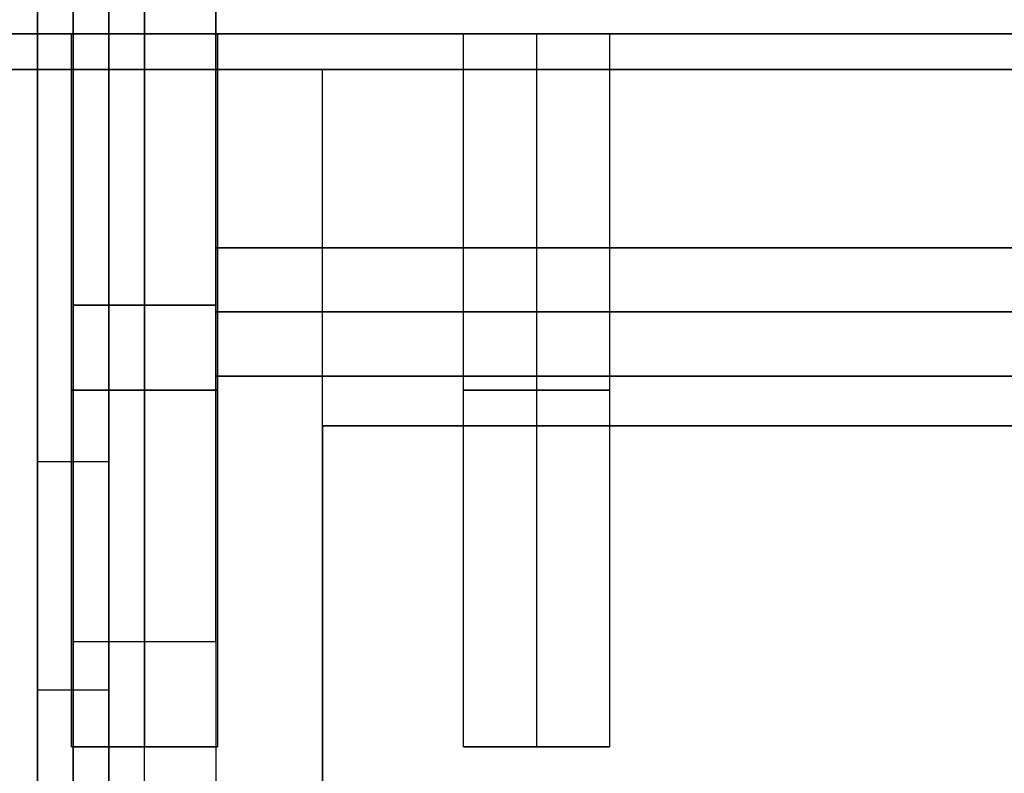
# Model space of a CAD drawing. Header units: millimetres. Extents: x -417 to 417, y -149 to 149.
# Tile 12 of 34: x -393 to -365, y 108 to 129. Entities that reach past the tile are written whole.
import ezdxf

# ---------------------------------------------------------------- set-up
doc = ezdxf.new("R2010")
doc.units = ezdxf.units.MM
doc.layers.add('Default', color=7, linetype='Continuous', true_color=0x000000)
doc.layers.add('Défaut', color=7, linetype='Continuous', true_color=0x000000)

msp = doc.modelspace()

# ---------------------------------------------------------------- linework, layer by layer
at = {"layer": 'Default'}
for p, q in [((-391, 146.568, 134.484), (-391, 86.568, 134.484)), ((-391, 146.568, 588.516), (-391, 86.568, 588.516)), ((-392, 133.758, 121.996), (-392, 86.568, 121.996)), ((-392, 133.758, 576.029), (-392, 86.568, 576.029)), ((-391, 86.568, 109.509), (-391, 133.758, 109.509)), ((-391, 86.568, 563.542), (-391, 133.758, 563.542)), ((-390, 86.568, 121.996), (-390, 133.758, 121.996)), ((-390, 86.568, 576.029), (-390, 133.758, 576.029)), ((400, 127.568, 17.992), (-400, 127.568, 17.992)), ((400, 127.568, 682.008), (-400, 127.568, 682.008)), ((-387, 122.568, 350), (-387, 118.968, 350)), ((387, 122.568, 350), (-387, 122.568, 350)), ((-387, 118.968, 24.485), (-387, 122.568, 24.485)), ((387, 122.568, 24.485), (-387, 122.568, 24.485)), ((-387, 118.968, 675.515), (-387, 122.568, 675.515)), ((387, 122.568, 675.515), (-387, 122.568, 675.515)), ((-387, 122.568, 675.515), (-387, 118.968, 675.515)), ((387, 122.568, 675.515), (-387, 122.568, 675.515)), ((-387, 120.768, 22.987), (-387, 120.768, 677.013)), ((387, 120.768, 677.013), (-387, 120.768, 677.013)), ((-387, 120.768, 22.987), (387, 120.768, 22.987)), ((-387, 120.768, 22.987), (-387, 120.768, 25.984)), ((387, 120.768, 22.987), (-387, 120.768, 22.987)), ((-387, 120.768, 674.016), (-387, 120.768, 677.013)), ((-387, 120.768, 677.013), (387, 120.768, 677.013)), ((-387, 120.768, 674.016), (-387, 120.768, 677.013)), ((387, 120.768, 677.013), (-387, 120.768, 677.013)), ((-387, 120.768, 674.016), (387, 120.768, 674.016)), ((387, 118.968, 350), (-387, 118.968, 350)), ((387, 118.968, 24.485), (-387, 118.968, 24.485)), ((387, 118.968, 675.515), (-387, 118.968, 675.515)), ((387, 118.968, 675.515), (-387, 118.968, 675.515)), ((-384, 117.569, 461.009), (-384, -112.431, 461.009)), ((384, 117.569, 461.009), (-384, 117.569, 461.009)), ((-392, 116.568, 134.484), (-390, 116.568, 134.484)), ((-392, 116.568, 109.509), (-392, 116.568, 134.484)), ((-392, 116.568, 588.516), (-390, 116.568, 588.516)), ((-392, 116.568, 563.542), (-392, 116.568, 588.516)), ((-390, 116.568, 109.509), (-390, 116.568, 134.484)), ((-390, 116.568, 563.542), (-390, 116.568, 588.516)), ((-392, 110.163, 109.509), (-390, 110.163, 109.509)), ((-392, 110.163, 563.542), (-390, 110.163, 563.542))]:
    msp.add_line(p, q, dxfattribs=at)
for points in [[(-392, 146.568, 134.484), (-392, 116.568, 134.484), (-392, 86.568, 134.484)], [(-392, 146.568, 588.516), (-392, 116.568, 588.516), (-392, 86.568, 588.516)], [(-390, 86.568, 134.484), (-390, 116.568, 134.484), (-390, 146.568, 134.484)], [(-390, 86.568, 588.516), (-390, 116.568, 588.516), (-390, 146.568, 588.516)], [(-392, 86.568, 109.509), (-392, 110.163, 109.509), (-392, 133.758, 109.509)], [(-392, 86.568, 563.542), (-392, 110.163, 563.542), (-392, 133.758, 563.542)], [(-390, 133.758, 109.509), (-390, 110.163, 109.509), (-390, 86.568, 109.509)], [(-390, 133.758, 563.542), (-390, 110.163, 563.542), (-390, 86.568, 563.542)], [(-400, 127.568, 25.984), (0, 127.568, 25.984), (400, 127.568, 25.984)], [(400, 127.568, 10), (0, 127.568, 10), (-400, 127.568, 10)], [(-400, 127.568, 690), (0, 127.568, 690), (400, 127.568, 690)], [(400, 127.568, 674.016), (0, 127.568, 674.016), (-400, 127.568, 674.016)], [(-384, 127.568, 674.016), (-384, 127.568, 649.292), (-384, 127.568, 624.567)], [(-387, 118.968, 677.013), (-387, 120.768, 677.013), (-387, 122.568, 677.013)], [(-387, 122.568, 677.013), (-387, 122.568, 350), (-387, 122.568, 22.987)], [(-387, 122.568, 22.987), (-387, 120.768, 22.987), (-387, 118.968, 22.987)], [(-387, 122.568, 677.013), (0, 122.568, 677.013), (387, 122.568, 677.013)], [(387, 122.568, 22.987), (0, 122.568, 22.987), (-387, 122.568, 22.987)], [(-387, 118.968, 25.984), (-387, 120.768, 25.984), (-387, 122.568, 25.984)], [(-387, 122.568, 25.984), (0, 122.568, 25.984), (387, 122.568, 25.984)], [(-387, 118.968, 22.987), (-387, 120.768, 22.987), (-387, 122.568, 22.987)], [(-387, 122.568, 22.987), (-387, 122.568, 24.485), (-387, 122.568, 25.984)], [(-387, 122.568, 22.987), (0, 122.568, 22.987), (387, 122.568, 22.987)], [(387, 122.568, 674.016), (0, 122.568, 674.016), (-387, 122.568, 674.016)], [(-387, 122.568, 674.016), (-387, 120.768, 674.016), (-387, 118.968, 674.016)], [(-387, 122.568, 674.016), (-387, 122.568, 675.515), (-387, 122.568, 677.013)], [(-387, 122.568, 677.013), (-387, 120.768, 677.013), (-387, 118.968, 677.013)], [(387, 122.568, 677.013), (0, 122.568, 677.013), (-387, 122.568, 677.013)], [(-387, 122.568, 674.016), (-387, 120.768, 674.016), (-387, 118.968, 674.016)], [(-387, 118.968, 677.013), (-387, 120.768, 677.013), (-387, 122.568, 677.013)], [(-387, 122.568, 677.013), (-387, 122.568, 675.515), (-387, 122.568, 674.016)], [(387, 122.568, 674.016), (0, 122.568, 674.016), (-387, 122.568, 674.016)], [(-387, 122.568, 677.013), (0, 122.568, 677.013), (387, 122.568, 677.013)], [(387, 118.968, 677.013), (0, 118.968, 677.013), (-387, 118.968, 677.013)], [(-387, 118.968, 677.013), (-387, 118.968, 350), (-387, 118.968, 22.987)], [(-387, 118.968, 22.987), (0, 118.968, 22.987), (387, 118.968, 22.987)], [(387, 118.968, 25.984), (0, 118.968, 25.984), (-387, 118.968, 25.984)], [(387, 118.968, 22.987), (0, 118.968, 22.987), (-387, 118.968, 22.987)], [(-387, 118.968, 22.987), (-387, 118.968, 24.485), (-387, 118.968, 25.984)], [(-387, 118.968, 674.016), (0, 118.968, 674.016), (387, 118.968, 674.016)], [(-387, 118.968, 674.016), (-387, 118.968, 675.515), (-387, 118.968, 677.013)], [(-387, 118.968, 677.013), (0, 118.968, 677.013), (387, 118.968, 677.013)], [(-387, 118.968, 674.016), (0, 118.968, 674.016), (387, 118.968, 674.016)], [(387, 118.968, 677.013), (0, 118.968, 677.013), (-387, 118.968, 677.013)], [(-387, 118.968, 677.013), (-387, 118.968, 675.515), (-387, 118.968, 674.016)], [(-384, -112.431, 469.001), (-384, 2.569, 469.001), (-384, 117.569, 469.001)], [(-384, 117.569, 469.001), (-384, 117.569, 461.009), (-384, 117.569, 453.017)], [(-384, 117.569, 453.017), (-384, 92.568, 453.017), (-384, 67.568, 453.017)], [(-384, 117.569, 469.001), (0, 117.569, 469.001), (384, 117.569, 469.001)], [(384, 117.569, 453.017), (0, 117.569, 453.017), (-384, 117.569, 453.017)]]:
    msp.add_open_spline(points, degree=2, dxfattribs=at)
at = {"layer": 'Défaut'}
for p, q in [((-391.05, 128.568, 956), (-400, 128.568, 956)), ((-391.05, 128.568, 1343), (-400, 128.568, 1343)), ((-391.05, 128.568, 1728), (-400, 128.568, 1728)), ((-389, 128.568, 953.95), (-389, 108.568, 953.95)), ((-389, 128.568, 958.05), (-389, 108.568, 958.05)), ((-389, 128.568, 1340.95), (-389, 108.568, 1340.95)), ((-389, 128.568, 1345.05), (-389, 108.568, 1345.05)), ((-389, 128.568, 1725.95), (-389, 108.568, 1725.95)), ((-389, 128.568, 1730.05), (-389, 108.568, 1730.05)), ((-380.05, 128.568, 956), (-386.95, 128.568, 956)), ((-380.05, 128.568, 1343), (-386.95, 128.568, 1343)), ((-380.05, 128.568, 1728), (-386.95, 128.568, 1728)), ((-378, 128.568, 953.95), (-378, 108.568, 953.95)), ((-378, 128.568, 958.05), (-378, 108.568, 958.05)), ((-378, 128.568, 1340.95), (-378, 108.568, 1340.95)), ((-378, 128.568, 1345.05), (-378, 108.568, 1345.05)), ((-378, 128.568, 1725.95), (-378, 108.568, 1725.95)), ((-378, 128.568, 1730.05), (-378, 108.568, 1730.05)), ((375.95, 128.568, 956), (-375.95, 128.568, 956)), ((375.95, 128.568, 1343), (-375.95, 128.568, 1343)), ((375.95, 128.568, 1728), (-375.95, 128.568, 1728)), ((-384, 127.568, 350), (-400, 127.568, 350)), ((-392, 127.568, 25.984), (-392, 127.568, 674.016)), ((-386.95, 108.568, 956), (-391.05, 108.568, 956)), ((-386.95, 108.568, 1343), (-391.05, 108.568, 1343)), ((-386.95, 108.568, 1728), (-391.05, 108.568, 1728)), ((-389, 108.568, 958.05), (-389, 108.568, 953.95)), ((-389, 108.568, 1345.05), (-389, 108.568, 1340.95)), ((-389, 108.568, 1730.05), (-389, 108.568, 1725.95)), ((-375.95, 108.568, 956), (-380.05, 108.568, 956)), ((-375.95, 108.568, 1343), (-380.05, 108.568, 1343)), ((-375.95, 108.568, 1728), (-380.05, 108.568, 1728)), ((-378, 108.568, 958.05), (-378, 108.568, 953.95)), ((-378, 108.568, 1345.05), (-378, 108.568, 1340.95)), ((-378, 108.568, 1730.05), (-378, 108.568, 1725.95))]:
    msp.add_line(p, q, dxfattribs=at)
at = {"layer": 'Défaut', "extrusion": (0, -1, 0)}
for centre, start, end in [((-389, 956, -118.568), 180, 0), ((-389, 956, -118.568), 0, 180), ((-389, 1343, -118.568), 180, 0), ((-389, 1343, -118.568), 0, 180), ((-389, 1728, -118.568), 180, 0), ((-389, 1728, -118.568), 0, 180), ((-378, 956, -118.568), 180, 0), ((-378, 956, -118.568), 0, 180), ((-378, 1343, -118.568), 180, 0), ((-378, 1343, -118.568), 0, 180), ((-378, 1728, -118.568), 180, 0), ((-378, 1728, -118.568), 0, 180)]:
    msp.add_arc(centre, 2.05, start, end, dxfattribs=at)
at = {"layer": 'Défaut'}
for points, degree in [([(-389, -142.946, 987.561), (-389, -49.644, 1042.098), (-389, 43.659, 1096.634), (-389, 136.961, 1151.17)], 3), ([(-389, -142.946, 1374.561), (-389, -49.644, 1429.098), (-389, 43.659, 1483.634), (-389, 136.961, 1538.17)], 3), ([(-389, -142.946, 1759.561), (-389, -49.644, 1814.098), (-389, 43.659, 1868.634), (-389, 136.961, 1923.17)], 3), ([(-391, -144.005, 989.275), (-391, -50.703, 1043.812), (-391, 42.6, 1098.348), (-391, 135.902, 1152.885)], 3), ([(-391, -144.005, 1376.275), (-391, -50.703, 1430.812), (-391, 42.6, 1485.348), (-391, 135.902, 1539.885)], 3), ([(-391, -144.005, 1761.275), (-391, -50.703, 1815.812), (-391, 42.6, 1870.348), (-391, 135.902, 1924.885)], 3), ([(-387, 135.902, 1152.885), (-387, 42.6, 1098.348), (-387, -50.703, 1043.812), (-387, -144.005, 989.275)], 3), ([(-387, 135.902, 1539.885), (-387, 42.6, 1485.348), (-387, -50.703, 1430.812), (-387, -144.005, 1376.275)], 3), ([(-387, 135.902, 1924.885), (-387, 42.6, 1870.348), (-387, -50.703, 1815.812), (-387, -144.005, 1761.275)], 3), ([(-389, -145.064, 990.99), (-389, -51.761, 1045.526), (-389, 41.541, 1100.063), (-389, 134.844, 1154.599)], 3), ([(-389, -145.064, 1377.99), (-389, -51.761, 1432.526), (-389, 41.541, 1487.063), (-389, 134.844, 1541.599)], 3), ([(-389, -145.064, 1762.99), (-389, -51.761, 1817.526), (-389, 41.541, 1872.063), (-389, 134.844, 1926.599)], 3), ([(-391, 130.381, 955.95), (-391, 124.095, 955.95), (-391, 117.809, 955.95), (-391, 111.523, 955.95)], 3), ([(-391, 130.381, 1342.95), (-391, 124.095, 1342.95), (-391, 117.809, 1342.95), (-391, 111.523, 1342.95)], 3), ([(-391, 130.381, 1727.95), (-391, 124.095, 1727.95), (-391, 117.809, 1727.95), (-391, 111.523, 1727.95)], 3), ([(-389, 130.381, 957.95), (-389, 124.095, 957.95), (-389, 117.809, 957.95), (-389, 111.523, 957.95)], 3), ([(-389, 130.381, 953.95), (-389, 124.095, 953.95), (-389, 117.809, 953.95), (-389, 111.523, 953.95)], 3), ([(-389, 130.381, 1344.95), (-389, 124.095, 1344.95), (-389, 117.809, 1344.95), (-389, 111.523, 1344.95)], 3), ([(-389, 130.381, 1340.95), (-389, 124.095, 1340.95), (-389, 117.809, 1340.95), (-389, 111.523, 1340.95)], 3), ([(-389, 130.381, 1729.95), (-389, 124.095, 1729.95), (-389, 117.809, 1729.95), (-389, 111.523, 1729.95)], 3), ([(-389, 130.381, 1725.95), (-389, 124.095, 1725.95), (-389, 117.809, 1725.95), (-389, 111.523, 1725.95)], 3), ([(-387, 111.523, 955.95), (-387, 117.809, 955.95), (-387, 124.095, 955.95), (-387, 130.381, 955.95)], 3), ([(-387, 111.523, 1342.95), (-387, 117.809, 1342.95), (-387, 124.095, 1342.95), (-387, 130.381, 1342.95)], 3), ([(-387, 111.523, 1727.95), (-387, 117.809, 1727.95), (-387, 124.095, 1727.95), (-387, 130.381, 1727.95)], 3), ([(400, 128.568, 948), (0, 128.568, 948), (-400, 128.568, 948)], 2), ([(-400, 128.568, 964), (0, 128.568, 964), (400, 128.568, 964)], 2), ([(400, 128.568, 1335), (0, 128.568, 1335), (-400, 128.568, 1335)], 2), ([(-400, 128.568, 1351), (0, 128.568, 1351), (400, 128.568, 1351)], 2), ([(400, 128.568, 1720), (0, 128.568, 1720), (-400, 128.568, 1720)], 2), ([(-400, 128.568, 1736), (0, 128.568, 1736), (400, 128.568, 1736)], 2), ([(-391.05, 108.568, 956), (-391.05, 118.568, 956), (-391.05, 128.568, 956)], 2), ([(-391.05, 108.568, 1343), (-391.05, 118.568, 1343), (-391.05, 128.568, 1343)], 2), ([(-391.05, 108.568, 1728), (-391.05, 118.568, 1728), (-391.05, 128.568, 1728)], 2), ([(-386.95, 128.568, 956), (-386.95, 118.568, 956), (-386.95, 108.568, 956)], 2), ([(-386.95, 128.568, 1343), (-386.95, 118.568, 1343), (-386.95, 108.568, 1343)], 2), ([(-386.95, 128.568, 1728), (-386.95, 118.568, 1728), (-386.95, 108.568, 1728)], 2), ([(-380.05, 108.568, 956), (-380.05, 118.568, 956), (-380.05, 128.568, 956)], 2), ([(-380.05, 108.568, 1343), (-380.05, 118.568, 1343), (-380.05, 128.568, 1343)], 2), ([(-380.05, 108.568, 1728), (-380.05, 118.568, 1728), (-380.05, 128.568, 1728)], 2), ([(-375.95, 128.568, 956), (-375.95, 118.568, 956), (-375.95, 108.568, 956)], 2), ([(-375.95, 128.568, 1343), (-375.95, 118.568, 1343), (-375.95, 108.568, 1343)], 2), ([(-375.95, 128.568, 1728), (-375.95, 118.568, 1728), (-375.95, 108.568, 1728)], 2), ([(-384, 127.568, 25.984), (-392, 127.568, 25.984), (-400, 127.568, 25.984)], 2), ([(-400, 127.568, 674.016), (-392, 127.568, 674.016), (-384, 127.568, 674.016)], 2), ([(-392, -142.432, 25.984), (-392, -7.432, 25.984), (-392, 127.568, 25.984)], 2), ([(-392, -142.432, 674.016), (-392, -7.432, 674.016), (-392, 127.568, 674.016)], 2), ([(-384, -142.432, 25.984), (-384, -7.432, 25.984), (-384, 127.568, 25.984)], 2), ([(-384, 127.568, 674.016), (-384, 127.568, 350), (-384, 127.568, 25.984)], 2), ([(-384, -142.432, 674.016), (-384, -7.432, 674.016), (-384, 127.568, 674.016)], 2), ([(-384, -142.432, 350), (-384, -7.432, 350), (-384, 127.568, 350)], 2), ([(384, 117.569, 453.017), (0, 117.569, 453.017), (-384, 117.569, 453.017)], 2), ([(-384, 117.569, 453.017), (-384, 117.569, 461.009), (-384, 117.569, 469.001)], 2), ([(384, 117.569, 469.001), (0, 117.569, 469.001), (-384, 117.569, 469.001)], 2), ([(-384, 117.569, 453.017), (-384, 2.569, 453.017), (-384, -112.431, 453.017)], 2), ([(-384, 117.569, 469.001), (-384, 2.569, 469.001), (-384, -112.431, 469.001)], 2), ([(384, 117.569, 461.009), (0, 117.569, 461.009), (-384, 117.569, 461.009)], 2), ([(-384, 117.569, 461.009), (-384, 2.569, 461.009), (-384, -112.431, 461.009)], 2), ([(384, 117.569, 231.03), (0, 117.569, 231.03), (-384, 117.569, 231.03)], 2), ([(-384, 117.569, 231.03), (-384, 117.569, 239.022), (-384, 117.569, 247.013)], 2), ([(384, 117.569, 247.013), (0, 117.569, 247.013), (-384, 117.569, 247.013)], 2), ([(-384, 117.569, 231.03), (-384, 2.569, 231.03), (-384, -112.431, 231.03)], 2), ([(-384, 117.569, 247.013), (-384, 2.569, 247.013), (-384, -112.431, 247.013)], 2), ([(384, 117.569, 239.022), (0, 117.569, 239.022), (-384, 117.569, 239.022)], 2), ([(-384, 117.569, 239.022), (-384, 2.569, 239.022), (-384, -112.431, 239.022)], 2), ([(-391, 111.523, 955.95), (-389, 111.523, 955.95), (-387, 111.523, 955.95)], 2), ([(-391, 111.523, 1342.95), (-389, 111.523, 1342.95), (-387, 111.523, 1342.95)], 2), ([(-391, 111.523, 1727.95), (-389, 111.523, 1727.95), (-387, 111.523, 1727.95)], 2), ([(-389, 111.523, 953.95), (-389, 111.523, 955.95), (-389, 111.523, 957.95)], 2), ([(-389, 111.523, 1340.95), (-389, 111.523, 1342.95), (-389, 111.523, 1344.95)], 2), ([(-389, 111.523, 1725.95), (-389, 111.523, 1727.95), (-389, 111.523, 1729.95)], 2)]:
    msp.add_open_spline(points, degree=degree, dxfattribs=at)
for points, weights, knots in [([(-391.05, 128.568, 956), (-391.05, 128.568, 953.95), (-389, 128.568, 953.95), (-386.95, 128.568, 953.95), (-386.95, 128.568, 956)], [1, 0.707106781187, 1, 0.707106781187, 1], [-8.2, -8.2, -8.2, -4.1, -4.1, 0, 0, 0]), ([(-386.95, 128.568, 956), (-386.95, 128.568, 958.05), (-389, 128.568, 958.05), (-391.05, 128.568, 958.05), (-391.05, 128.568, 956)], [1, 0.707106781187, 1, 0.707106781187, 1], [-8.2, -8.2, -8.2, -4.1, -4.1, 0, 0, 0]), ([(-391.05, 128.568, 1343), (-391.05, 128.568, 1340.95), (-389, 128.568, 1340.95), (-386.95, 128.568, 1340.95), (-386.95, 128.568, 1343)], [1, 0.707106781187, 1, 0.707106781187, 1], [-8.2, -8.2, -8.2, -4.1, -4.1, 0, 0, 0]), ([(-386.95, 128.568, 1343), (-386.95, 128.568, 1345.05), (-389, 128.568, 1345.05), (-391.05, 128.568, 1345.05), (-391.05, 128.568, 1343)], [1, 0.707106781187, 1, 0.707106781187, 1], [-8.2, -8.2, -8.2, -4.1, -4.1, 0, 0, 0]), ([(-391.05, 128.568, 1728), (-391.05, 128.568, 1725.95), (-389, 128.568, 1725.95), (-386.95, 128.568, 1725.95), (-386.95, 128.568, 1728)], [1, 0.707106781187, 1, 0.707106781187, 1], [-8.2, -8.2, -8.2, -4.1, -4.1, 0, 0, 0]), ([(-386.95, 128.568, 1728), (-386.95, 128.568, 1730.05), (-389, 128.568, 1730.05), (-391.05, 128.568, 1730.05), (-391.05, 128.568, 1728)], [1, 0.707106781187, 1, 0.707106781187, 1], [-8.2, -8.2, -8.2, -4.1, -4.1, 0, 0, 0]), ([(-380.05, 128.568, 956), (-380.05, 128.568, 953.95), (-378, 128.568, 953.95), (-375.95, 128.568, 953.95), (-375.95, 128.568, 956)], [1, 0.707106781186, 1, 0.707106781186, 1], [-8.2, -8.2, -8.2, -4.1, -4.1, 0, 0, 0]), ([(-375.95, 128.568, 956), (-375.95, 128.568, 958.05), (-378, 128.568, 958.05), (-380.05, 128.568, 958.05), (-380.05, 128.568, 956)], [1, 0.707106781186, 1, 0.707106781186, 1], [-8.2, -8.2, -8.2, -4.1, -4.1, 0, 0, 0]), ([(-380.05, 128.568, 1343), (-380.05, 128.568, 1340.95), (-378, 128.568, 1340.95), (-375.95, 128.568, 1340.95), (-375.95, 128.568, 1343)], [1, 0.707106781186, 1, 0.707106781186, 1], [-8.2, -8.2, -8.2, -4.1, -4.1, 0, 0, 0]), ([(-375.95, 128.568, 1343), (-375.95, 128.568, 1345.05), (-378, 128.568, 1345.05), (-380.05, 128.568, 1345.05), (-380.05, 128.568, 1343)], [1, 0.707106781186, 1, 0.707106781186, 1], [-8.2, -8.2, -8.2, -4.1, -4.1, 0, 0, 0]), ([(-380.05, 128.568, 1728), (-380.05, 128.568, 1725.95), (-378, 128.568, 1725.95), (-375.95, 128.568, 1725.95), (-375.95, 128.568, 1728)], [1, 0.707106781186, 1, 0.707106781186, 1], [-8.2, -8.2, -8.2, -4.1, -4.1, 0, 0, 0]), ([(-375.95, 128.568, 1728), (-375.95, 128.568, 1730.05), (-378, 128.568, 1730.05), (-380.05, 128.568, 1730.05), (-380.05, 128.568, 1728)], [1, 0.707106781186, 1, 0.707106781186, 1], [-8.2, -8.2, -8.2, -4.1, -4.1, 0, 0, 0]), ([(-391, 120.952, 955.95), (-391, 120.952, 957.95), (-389, 120.952, 957.95), (-387, 120.952, 957.95), (-387, 120.952, 955.95)], [1, 0.707106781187, 1, 0.707106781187, 1], [6.283185, 6.283185, 6.283185, 9.424778, 9.424778, 12.566371, 12.566371, 12.566371]), ([(-387, 120.952, 955.95), (-387, 120.952, 953.95), (-389, 120.952, 953.95), (-391, 120.952, 953.95), (-391, 120.952, 955.95)], [1, 0.707106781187, 1, 0.707106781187, 1], [0, 0, 0, 3.141593, 3.141593, 6.283185, 6.283185, 6.283185]), ([(-391, 120.952, 1342.95), (-391, 120.952, 1344.95), (-389, 120.952, 1344.95), (-387, 120.952, 1344.95), (-387, 120.952, 1342.95)], [1, 0.707106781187, 1, 0.707106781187, 1], [6.283185, 6.283185, 6.283185, 9.424778, 9.424778, 12.566371, 12.566371, 12.566371]), ([(-387, 120.952, 1342.95), (-387, 120.952, 1340.95), (-389, 120.952, 1340.95), (-391, 120.952, 1340.95), (-391, 120.952, 1342.95)], [1, 0.707106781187, 1, 0.707106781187, 1], [0, 0, 0, 3.141593, 3.141593, 6.283185, 6.283185, 6.283185]), ([(-391, 120.952, 1727.95), (-391, 120.952, 1729.95), (-389, 120.952, 1729.95), (-387, 120.952, 1729.95), (-387, 120.952, 1727.95)], [1, 0.707106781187, 1, 0.707106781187, 1], [6.283185, 6.283185, 6.283185, 9.424778, 9.424778, 12.566371, 12.566371, 12.566371]), ([(-387, 120.952, 1727.95), (-387, 120.952, 1725.95), (-389, 120.952, 1725.95), (-391, 120.952, 1725.95), (-391, 120.952, 1727.95)], [1, 0.707106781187, 1, 0.707106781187, 1], [0, 0, 0, 3.141593, 3.141593, 6.283185, 6.283185, 6.283185]), ([(-391, 111.523, 955.95), (-391, 111.523, 957.95), (-389, 111.523, 957.95), (-387, 111.523, 957.95), (-387, 111.523, 955.95)], [1, 0.707106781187, 1, 0.707106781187, 1], [6.283185, 6.283185, 6.283185, 9.424778, 9.424778, 12.566371, 12.566371, 12.566371]), ([(-391, 111.523, 955.95), (-391, 111.523, 953.95), (-389, 111.523, 953.95), (-387, 111.523, 953.95), (-387, 111.523, 955.95)], [1, 0.707106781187, 1, 0.707106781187, 1], [-6.283185, -6.283185, -6.283185, -3.141593, -3.141593, 0, 0, 0]), ([(-391, 111.523, 1342.95), (-391, 111.523, 1344.95), (-389, 111.523, 1344.95), (-387, 111.523, 1344.95), (-387, 111.523, 1342.95)], [1, 0.707106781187, 1, 0.707106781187, 1], [6.283185, 6.283185, 6.283185, 9.424778, 9.424778, 12.566371, 12.566371, 12.566371]), ([(-391, 111.523, 1342.95), (-391, 111.523, 1340.95), (-389, 111.523, 1340.95), (-387, 111.523, 1340.95), (-387, 111.523, 1342.95)], [1, 0.707106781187, 1, 0.707106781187, 1], [-6.283185, -6.283185, -6.283185, -3.141593, -3.141593, 0, 0, 0]), ([(-391, 111.523, 1727.95), (-391, 111.523, 1729.95), (-389, 111.523, 1729.95), (-387, 111.523, 1729.95), (-387, 111.523, 1727.95)], [1, 0.707106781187, 1, 0.707106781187, 1], [6.283185, 6.283185, 6.283185, 9.424778, 9.424778, 12.566371, 12.566371, 12.566371]), ([(-391, 111.523, 1727.95), (-391, 111.523, 1725.95), (-389, 111.523, 1725.95), (-387, 111.523, 1725.95), (-387, 111.523, 1727.95)], [1, 0.707106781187, 1, 0.707106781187, 1], [-6.283185, -6.283185, -6.283185, -3.141593, -3.141593, 0, 0, 0]), ([(-386.95, 108.568, 956), (-386.95, 108.568, 953.95), (-389, 108.568, 953.95), (-391.05, 108.568, 953.95), (-391.05, 108.568, 956)], [1, 0.707106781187, 1, 0.707106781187, 1], [-8.2, -8.2, -8.2, -4.1, -4.1, 0, 0, 0]), ([(-391.05, 108.568, 956), (-391.05, 108.568, 958.05), (-389, 108.568, 958.05), (-386.95, 108.568, 958.05), (-386.95, 108.568, 956)], [1, 0.707106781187, 1, 0.707106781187, 1], [-8.2, -8.2, -8.2, -4.1, -4.1, 0, 0, 0]), ([(-386.95, 108.568, 1343), (-386.95, 108.568, 1340.95), (-389, 108.568, 1340.95), (-391.05, 108.568, 1340.95), (-391.05, 108.568, 1343)], [1, 0.707106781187, 1, 0.707106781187, 1], [-8.2, -8.2, -8.2, -4.1, -4.1, 0, 0, 0]), ([(-391.05, 108.568, 1343), (-391.05, 108.568, 1345.05), (-389, 108.568, 1345.05), (-386.95, 108.568, 1345.05), (-386.95, 108.568, 1343)], [1, 0.707106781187, 1, 0.707106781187, 1], [-8.2, -8.2, -8.2, -4.1, -4.1, 0, 0, 0]), ([(-386.95, 108.568, 1728), (-386.95, 108.568, 1725.95), (-389, 108.568, 1725.95), (-391.05, 108.568, 1725.95), (-391.05, 108.568, 1728)], [1, 0.707106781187, 1, 0.707106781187, 1], [-8.2, -8.2, -8.2, -4.1, -4.1, 0, 0, 0]), ([(-391.05, 108.568, 1728), (-391.05, 108.568, 1730.05), (-389, 108.568, 1730.05), (-386.95, 108.568, 1730.05), (-386.95, 108.568, 1728)], [1, 0.707106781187, 1, 0.707106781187, 1], [-8.2, -8.2, -8.2, -4.1, -4.1, 0, 0, 0]), ([(-375.95, 108.568, 956), (-375.95, 108.568, 953.95), (-378, 108.568, 953.95), (-380.05, 108.568, 953.95), (-380.05, 108.568, 956)], [1, 0.707106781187, 1, 0.707106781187, 1], [-8.2, -8.2, -8.2, -4.1, -4.1, 0, 0, 0]), ([(-380.05, 108.568, 956), (-380.05, 108.568, 958.05), (-378, 108.568, 958.05), (-375.95, 108.568, 958.05), (-375.95, 108.568, 956)], [1, 0.707106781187, 1, 0.707106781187, 1], [-8.2, -8.2, -8.2, -4.1, -4.1, 0, 0, 0]), ([(-375.95, 108.568, 1343), (-375.95, 108.568, 1340.95), (-378, 108.568, 1340.95), (-380.05, 108.568, 1340.95), (-380.05, 108.568, 1343)], [1, 0.707106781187, 1, 0.707106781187, 1], [-8.2, -8.2, -8.2, -4.1, -4.1, 0, 0, 0]), ([(-380.05, 108.568, 1343), (-380.05, 108.568, 1345.05), (-378, 108.568, 1345.05), (-375.95, 108.568, 1345.05), (-375.95, 108.568, 1343)], [1, 0.707106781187, 1, 0.707106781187, 1], [-8.2, -8.2, -8.2, -4.1, -4.1, 0, 0, 0]), ([(-375.95, 108.568, 1728), (-375.95, 108.568, 1725.95), (-378, 108.568, 1725.95), (-380.05, 108.568, 1725.95), (-380.05, 108.568, 1728)], [1, 0.707106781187, 1, 0.707106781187, 1], [-8.2, -8.2, -8.2, -4.1, -4.1, 0, 0, 0]), ([(-380.05, 108.568, 1728), (-380.05, 108.568, 1730.05), (-378, 108.568, 1730.05), (-375.95, 108.568, 1730.05), (-375.95, 108.568, 1728)], [1, 0.707106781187, 1, 0.707106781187, 1], [-8.2, -8.2, -8.2, -4.1, -4.1, 0, 0, 0])]:
    msp.add_rational_spline(points, weights, degree=2, knots=knots, dxfattribs=at)

doc.saveas('drawing.dxf')
